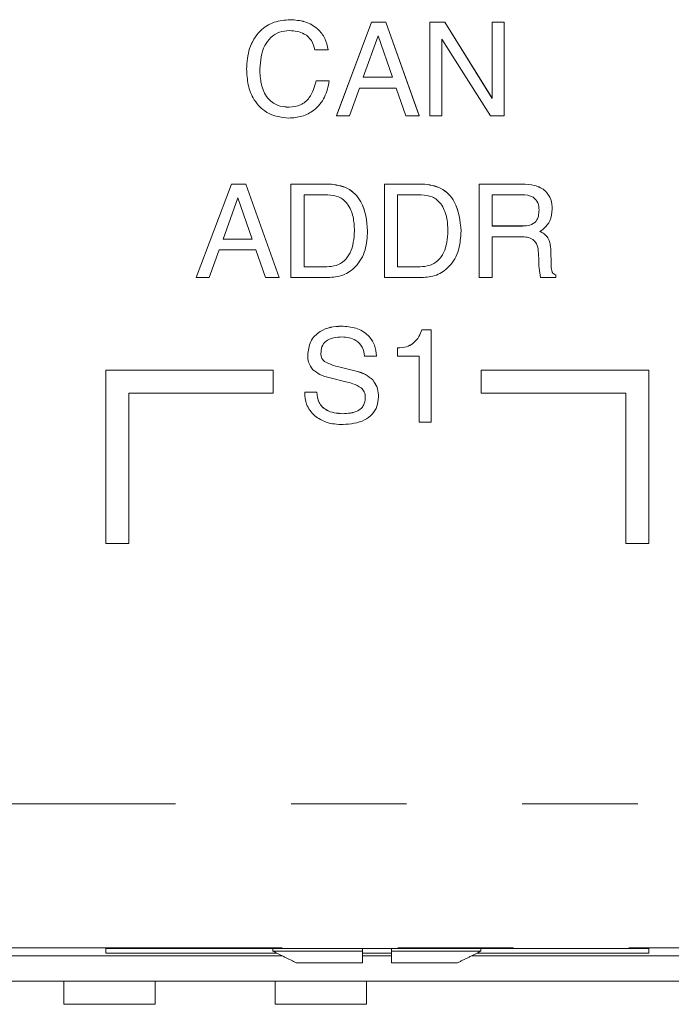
# Model space of a CAD drawing. Header units: inches. Extents: x 0.8 to 33.2, y 0.3 to 21.8.
# Tile 43 of 52: x 11.1 to 11.7, y 13.3 to 14.1. Entities that reach past the tile are written whole.
import ezdxf

# ---------------------------------------------------------------- set-up
doc = ezdxf.new("R2010")
doc.units = ezdxf.units.IN
doc.header["$MEASUREMENT"] = 0
doc.linetypes.add('PHANTOM', pattern=[0.5, 0.25, -0.05, 0.05, -0.05, 0.05, -0.05])

msp = doc.modelspace()

# ---------------------------------------------------------------- linework, layer by layer
at = {"color": 7, "linetype": 'Continuous', "lineweight": 15}
for p, q in [((11.35463, 14.13502), (11.35463, 14.13504)), ((11.39469, 14.05208), (11.42504, 14.13297)), ((11.39469, 14.05206), (11.42504, 14.13295)), ((11.42504, 14.13297), (11.43749, 14.13297)), ((11.42504, 14.13295), (11.42504, 14.13297)), ((11.42504, 14.13295), (11.43749, 14.13295)), ((11.43749, 14.13297), (11.46636, 14.05208)), ((11.43749, 14.13295), (11.43749, 14.13297)), ((11.43749, 14.13295), (11.46636, 14.05206)), ((11.47558, 14.13297), (11.48853, 14.13297)), ((11.47558, 14.13295), (11.47558, 14.13297)), ((11.47558, 14.05206), (11.47558, 14.13295)), ((11.47558, 14.13295), (11.48853, 14.13295)), ((11.48853, 14.13297), (11.52951, 14.06705)), ((11.48853, 14.13295), (11.48853, 14.13297)), ((11.48853, 14.13295), (11.52951, 14.06703)), ((11.52951, 14.13297), (11.53988, 14.13297)), ((11.52951, 14.13295), (11.52951, 14.13297)), ((11.52951, 14.06703), (11.52951, 14.13295)), ((11.52951, 14.13295), (11.53988, 14.13295)), ((11.53988, 14.13295), (11.53988, 14.13297)), ((11.53988, 14.13295), (11.53988, 14.05206)), ((11.43074, 14.12105), (11.41785, 14.08524)), ((11.43076, 14.12105), (11.43074, 14.12105)), ((11.44319, 14.08524), (11.43076, 14.12105)), ((11.52808, 14.05206), (11.48595, 14.11825)), ((11.48595, 14.11825), (11.48595, 14.05206)), ((11.38743, 14.1091), (11.37602, 14.1091)), ((11.38743, 14.1091), (11.38743, 14.10912)), ((11.31691, 14.09245), (11.31691, 14.09248)), ((11.37706, 14.08215), (11.38847, 14.08215)), ((11.37706, 14.08213), (11.37706, 14.08215)), ((11.37706, 14.08213), (11.38847, 14.08213)), ((11.38847, 14.08213), (11.38847, 14.08215)), ((11.41785, 14.08527), (11.44318, 14.08527)), ((11.41785, 14.08524), (11.44319, 14.08524)), ((11.41451, 14.07591), (11.4059, 14.05206)), ((11.44635, 14.07591), (11.41451, 14.07591)), ((11.45469, 14.05206), (11.44635, 14.07591)), ((11.35376, 14.05932), (11.35376, 14.05934)), ((11.39469, 14.05206), (11.39469, 14.05208)), ((11.4059, 14.05206), (11.39469, 14.05206)), ((11.46636, 14.05206), (11.45469, 14.05206)), ((11.46636, 14.05206), (11.46636, 14.05208)), ((11.48595, 14.05206), (11.47558, 14.05206)), ((11.53988, 14.05206), (11.52808, 14.05206)), ((11.27335, 13.91208), (11.3037, 13.99297)), ((11.27335, 13.91206), (11.3037, 13.99295)), ((11.3037, 13.99297), (11.31615, 13.99297)), ((11.3037, 13.99295), (11.3037, 13.99297)), ((11.3037, 13.99295), (11.31615, 13.99295)), ((11.31615, 13.99297), (11.34502, 13.91208)), ((11.31615, 13.99295), (11.31615, 13.99297)), ((11.31615, 13.99295), (11.34502, 13.91206)), ((11.35528, 13.99297), (11.38827, 13.99297)), ((11.35528, 13.99295), (11.35528, 13.99297)), ((11.35528, 13.91206), (11.35528, 13.99295)), ((11.35528, 13.99295), (11.38827, 13.99295)), ((11.38827, 13.99295), (11.38827, 13.99297)), ((11.43617, 13.99297), (11.46917, 13.99297)), ((11.43617, 13.99295), (11.43617, 13.99297)), ((11.43617, 13.99295), (11.46917, 13.99295)), ((11.43617, 13.91206), (11.43617, 13.99295)), ((11.46917, 13.99295), (11.46917, 13.99297)), ((11.5181, 13.99297), (11.55534, 13.99297)), ((11.5181, 13.99295), (11.5181, 13.99297)), ((11.5181, 13.91206), (11.5181, 13.99295)), ((11.5181, 13.99295), (11.55534, 13.99295)), ((11.55534, 13.99295), (11.55534, 13.99297)), ((11.30941, 13.98106), (11.29651, 13.94524)), ((11.30942, 13.98106), (11.30941, 13.98106)), ((11.32185, 13.94524), (11.30942, 13.98106)), ((11.38716, 13.98362), (11.36669, 13.98362)), ((11.36669, 13.98362), (11.36669, 13.92139)), ((11.46805, 13.98362), (11.44758, 13.98362)), ((11.44758, 13.98362), (11.44758, 13.92139)), ((11.55497, 13.98362), (11.52951, 13.98362)), ((11.52951, 13.98362), (11.52951, 13.95665)), ((11.58136, 13.97116), (11.58136, 13.97118)), ((11.52951, 13.95667), (11.55576, 13.95667)), ((11.52951, 13.95665), (11.55576, 13.95665)), ((11.55576, 13.95665), (11.55576, 13.95667)), ((11.29651, 13.94524), (11.32185, 13.94524)), ((11.29652, 13.94527), (11.32184, 13.94527)), ((11.42165, 13.95246), (11.42165, 13.95248)), ((11.50255, 13.95246), (11.50255, 13.95248)), ((11.55451, 13.94732), (11.52951, 13.94732)), ((11.52951, 13.94732), (11.52951, 13.91206)), ((11.57065, 13.95206), (11.57245, 13.95118)), ((11.57065, 13.95203), (11.57245, 13.95116)), ((11.57245, 13.95116), (11.57245, 13.95118)), ((11.58005, 13.93691), (11.58049, 13.92214)), ((11.58005, 13.93688), (11.58005, 13.93691)), ((11.58005, 13.93688), (11.58049, 13.92212)), ((11.29317, 13.93591), (11.28457, 13.91206)), ((11.32501, 13.93591), (11.29317, 13.93591)), ((11.33336, 13.91206), (11.32501, 13.93591)), ((11.56968, 13.92671), (11.56944, 13.93317)), ((11.36669, 13.92141), (11.38623, 13.92141)), ((11.36669, 13.92139), (11.38623, 13.92139)), ((11.38623, 13.92139), (11.38623, 13.92141)), ((11.44758, 13.92141), (11.46712, 13.92141)), ((11.44758, 13.92139), (11.46712, 13.92139)), ((11.46712, 13.92139), (11.46712, 13.92141)), ((11.58049, 13.92212), (11.58049, 13.92214)), ((11.27335, 13.91206), (11.27335, 13.91208)), ((11.28457, 13.91206), (11.27335, 13.91206)), ((11.34502, 13.91206), (11.33336, 13.91206)), ((11.34502, 13.91206), (11.34502, 13.91208)), ((11.3874, 13.91206), (11.35528, 13.91206)), ((11.46829, 13.91206), (11.43617, 13.91206)), ((11.52951, 13.91206), (11.5181, 13.91206)), ((11.58459, 13.91206), (11.5712, 13.91206)), ((11.58459, 13.91413), (11.58459, 13.91415)), ((11.58459, 13.91413), (11.58459, 13.91206)), ((11.39902, 13.87003), (11.39902, 13.87005)), ((11.46853, 13.86694), (11.47662, 13.86694)), ((11.46853, 13.86691), (11.46853, 13.86694)), ((11.46853, 13.86691), (11.47662, 13.86691)), ((11.47662, 13.86691), (11.47662, 13.86694)), ((11.47662, 13.86691), (11.47662, 13.78706)), ((11.44758, 13.85136), (11.44758, 13.85138)), ((11.46088, 13.85499), (11.46088, 13.85501)), ((11.3698, 13.84489), (11.3698, 13.84491)), ((11.42938, 13.8441), (11.41901, 13.8441)), ((11.42938, 13.8441), (11.42938, 13.84412)), ((11.44758, 13.8441), (11.44758, 13.85136)), ((11.46625, 13.8441), (11.44758, 13.8441)), ((11.46625, 13.78706), (11.46625, 13.8441)), ((11.38437, 13.83948), (11.38437, 13.8395)), ((11.3968, 13.83488), (11.41046, 13.83153)), ((11.3968, 13.83486), (11.3968, 13.83488)), ((11.3968, 13.83486), (11.41046, 13.83151)), ((11.33998, 13.83208), (11.19498, 13.83208)), ((11.19498, 13.83206), (11.19498, 13.83208)), ((11.19498, 13.83206), (11.19498, 13.68206)), ((11.33998, 13.83206), (11.19498, 13.83206)), ((11.33998, 13.83206), (11.33998, 13.83208)), ((11.33998, 13.81206), (11.33998, 13.83206)), ((11.41046, 13.83151), (11.41046, 13.83153)), ((11.66498, 13.83208), (11.51998, 13.83208)), ((11.51998, 13.83206), (11.51998, 13.83208)), ((11.66498, 13.83206), (11.51998, 13.83206)), ((11.51998, 13.83206), (11.51998, 13.81206)), ((11.66498, 13.83206), (11.66498, 13.83208)), ((11.66498, 13.68206), (11.66498, 13.83206)), ((11.40281, 13.82203), (11.38912, 13.82541)), ((11.42614, 13.82355), (11.42614, 13.82357)), ((11.21498, 13.81206), (11.33998, 13.81206)), ((11.21498, 13.68206), (11.21498, 13.81206)), ((11.36721, 13.81301), (11.37758, 13.81301)), ((11.36721, 13.81299), (11.36721, 13.81301)), ((11.36721, 13.81239), (11.36721, 13.81299)), ((11.36721, 13.81299), (11.37758, 13.81299)), ((11.37758, 13.81299), (11.37758, 13.81301)), ((11.43099, 13.80881), (11.43099, 13.80883)), ((11.51998, 13.81206), (11.64498, 13.81206)), ((11.64498, 13.81206), (11.64498, 13.68206)), ((11.39996, 13.79432), (11.39996, 13.79434)), ((11.47662, 13.78706), (11.46625, 13.78706)), ((11.19498, 13.68206), (11.21498, 13.68206)), ((11.64498, 13.68206), (11.66498, 13.68206)), ((11.34786, 13.32556), (11.08967, 13.32556)), ((11.66498, 13.33184), (11.19498, 13.33184)), ((11.19498, 13.33184), (11.19498, 13.32786)), ((11.19498, 13.32786), (11.34319, 13.32786)), ((11.33967, 13.3296), (11.41717, 13.3296)), ((11.41717, 13.33184), (11.41717, 13.3296)), ((11.41717, 13.32786), (11.44217, 13.32786)), ((11.44217, 13.32556), (11.41717, 13.32556)), ((11.44217, 13.33184), (11.44217, 13.3296)), ((11.44217, 13.3296), (11.51967, 13.3296)), ((11.93498, 13.32556), (11.51148, 13.32556)), ((11.51614, 13.32786), (11.66498, 13.32786)), ((11.66498, 13.32786), (11.66498, 13.33184)), ((11.35991, 13.3196), (11.41717, 13.3196)), ((11.44217, 13.3196), (11.49943, 13.3196)), ((10.66467, 13.3037), (11.91467, 13.3037)), ((11.15867, 13.2837), (11.15867, 13.3037)), ((11.23767, 13.2837), (11.23767, 13.3037)), ((11.34167, 13.2837), (11.34167, 13.3037)), ((11.42067, 13.2837), (11.42067, 13.3037)), ((11.23767, 13.2837), (11.15867, 13.2837)), ((11.42067, 13.2837), (11.34167, 13.2837))]:
    msp.add_line(p, q, dxfattribs=at)
at = {"color": 7, "linetype": 'PHANTOM', "lineweight": 0}
for p, q in [((7.25539, 13.45707), (11.97335, 13.45707)), ((12.09779, 13.33262), (7.13094, 13.33262))]:
    msp.add_line(p, q, dxfattribs=at)
at = {"color": 7, "linetype": 'Continuous', "lineweight": 15}
for points, knots in [([(11.31691, 14.09248), (11.31731, 14.09849), (11.31811, 14.1105), (11.32711, 14.1253), (11.34045, 14.13394), (11.3499, 14.13468), (11.35463, 14.13504)], [0, 0, 0, 0, 0.280598, 0.559835, 0.779627, 1, 1, 1, 1]), ([(11.31691, 14.09245), (11.31731, 14.09847), (11.31811, 14.11047), (11.32711, 14.12527), (11.34045, 14.13392), (11.3499, 14.13465), (11.35463, 14.13502)], [0, 0, 0, 0, 0.280597, 0.559834, 0.779627, 1, 1, 1, 1]), ([(11.35463, 14.13504), (11.35895, 14.13475), (11.36756, 14.13416), (11.3783, 14.12803), (11.38522, 14.11907), (11.38669, 14.11244), (11.38743, 14.10912)], [0, 0, 0, 0, 0.28043, 0.559781, 0.779678, 1, 1, 1, 1]), ([(11.35463, 14.13502), (11.35895, 14.13473), (11.36756, 14.13414), (11.3783, 14.12801), (11.38522, 14.11905), (11.38669, 14.11242), (11.38743, 14.1091)], [0, 0, 0, 0, 0.28043, 0.55978, 0.779678, 1, 1, 1, 1]), ([(11.35407, 14.12569), (11.35111, 14.12544), (11.3452, 14.12495), (11.33756, 14.11999), (11.32979, 14.10955), (11.32892, 14.0995), (11.32832, 14.09245)], [0, 0, 0, 0, 0.187124, 0.37394, 0.561195, 1, 1, 1, 1]), ([(11.37602, 14.1091), (11.37524, 14.11183), (11.37369, 14.11728), (11.36587, 14.12447), (11.35854, 14.12523), (11.35407, 14.12569)], [0, 0, 0, 0, 0.280772, 0.560901, 1, 1, 1, 1]), ([(11.35337, 14.04998), (11.34742, 14.05065), (11.33552, 14.05197), (11.32327, 14.06434), (11.31762, 14.07854), (11.31715, 14.08781), (11.31691, 14.09245)], [0, 0, 0, 0, 0.279337, 0.558251, 0.778863, 1, 1, 1, 1]), ([(11.32832, 14.09248), (11.32852, 14.08805), (11.32891, 14.07922), (11.33377, 14.06745), (11.34325, 14.06019), (11.35025, 14.05962), (11.35376, 14.05934)], [0, 0, 0, 0, 0.2812092, 0.5607167, 0.7798671, 1, 1, 1, 1]), ([(11.32832, 14.09245), (11.32852, 14.08803), (11.32891, 14.07919), (11.33377, 14.06743), (11.34325, 14.06017), (11.35025, 14.0596), (11.35376, 14.05932)], [0, 0, 0, 0, 0.281209, 0.560718, 0.779867, 1, 1, 1, 1]), ([(11.38847, 14.08213), (11.38744, 14.0773), (11.38538, 14.06766), (11.37635, 14.05677), (11.36496, 14.05079), (11.35723, 14.05025), (11.35337, 14.04998)], [0, 0, 0, 0, 0.28027, 0.559582, 0.779596, 1, 1, 1, 1]), ([(11.35376, 14.05934), (11.35711, 14.0597), (11.36382, 14.06042), (11.37337, 14.06866), (11.37566, 14.07704), (11.37706, 14.08215)], [0, 0, 0, 0, 0.2802561, 0.5601747, 1, 1, 1, 1]), ([(11.35376, 14.05932), (11.35711, 14.05968), (11.36382, 14.0604), (11.37337, 14.06864), (11.37566, 14.07701), (11.37706, 14.08213)], [0, 0, 0, 0, 0.280256, 0.560174, 1, 1, 1, 1]), ([(11.38827, 13.99297), (11.39383, 13.9923), (11.40495, 13.99095), (11.41943, 13.97554), (11.42081, 13.96122), (11.42165, 13.95248)], [0, 0, 0, 0, 0.280159, 0.56017, 1, 1, 1, 1]), ([(11.38827, 13.99295), (11.39383, 13.99228), (11.40495, 13.99093), (11.41943, 13.97551), (11.42081, 13.9612), (11.42165, 13.95246)], [0, 0, 0, 0, 0.280158, 0.56017, 1, 1, 1, 1]), ([(11.46917, 13.99297), (11.47473, 13.9923), (11.48584, 13.99095), (11.50032, 13.97554), (11.5017, 13.96122), (11.50255, 13.95248)], [0, 0, 0, 0, 0.280161, 0.56017, 1, 1, 1, 1]), ([(11.46917, 13.99295), (11.47473, 13.99228), (11.48584, 13.99093), (11.50032, 13.97551), (11.5017, 13.9612), (11.50255, 13.95246)], [0, 0, 0, 0, 0.2801601, 0.5601706, 1, 1, 1, 1]), ([(11.55534, 13.99297), (11.55895, 13.9928), (11.56615, 13.99245), (11.57561, 13.9879), (11.58078, 13.97972), (11.58117, 13.97403), (11.58136, 13.97118)], [0, 0, 0, 0, 0.28106, 0.560127, 0.779519, 1, 1, 1, 1]), ([(11.55534, 13.99295), (11.55895, 13.99277), (11.56615, 13.99242), (11.57561, 13.98788), (11.58078, 13.9797), (11.58117, 13.97401), (11.58136, 13.97116)], [0, 0, 0, 0, 0.28106, 0.560124, 0.779516, 1, 1, 1, 1]), ([(11.41025, 13.95246), (11.41006, 13.95655), (11.40969, 13.96473), (11.40531, 13.97556), (11.39689, 13.98272), (11.3904, 13.98332), (11.38716, 13.98362)], [0, 0, 0, 0, 0.281183, 0.560918, 0.780157, 1, 1, 1, 1]), ([(11.49114, 13.95246), (11.49095, 13.95655), (11.49059, 13.96473), (11.4862, 13.97556), (11.47778, 13.98272), (11.4713, 13.98332), (11.46805, 13.98362)], [0, 0, 0, 0, 0.281183, 0.560917, 0.780154, 1, 1, 1, 1]), ([(11.56996, 13.97033), (11.56984, 13.97251), (11.56962, 13.97684), (11.56421, 13.98321), (11.55848, 13.98346), (11.55497, 13.98362)], [0, 0, 0, 0, 0.281764, 0.559624, 1, 1, 1, 1]), ([(11.58136, 13.97116), (11.58108, 13.96762), (11.58057, 13.9613), (11.57631, 13.95669), (11.57443, 13.95466)], [0, 0, 0, 0, 0.559919, 1, 1, 1, 1]), ([(11.55576, 13.95667), (11.55789, 13.95676), (11.56212, 13.95694), (11.56758, 13.96012), (11.56972, 13.96536), (11.56988, 13.96868), (11.56996, 13.97035)], [0, 0, 0, 0, 0.281197, 0.558877, 0.77885, 1, 1, 1, 1]), ([(11.55576, 13.95665), (11.55789, 13.95674), (11.56212, 13.95692), (11.56758, 13.9601), (11.56972, 13.96534), (11.56988, 13.96866), (11.56996, 13.97033)], [0, 0, 0, 0, 0.281197, 0.558877, 0.77885, 1, 1, 1, 1]), ([(11.57443, 13.95466), (11.57376, 13.95412), (11.57256, 13.95316), (11.57123, 13.95238), (11.57065, 13.95203)], [0, 0, 0, 0, 0.559846, 1, 1, 1, 1]), ([(11.38623, 13.92141), (11.38901, 13.92161), (11.39457, 13.922), (11.40192, 13.92641), (11.40914, 13.93638), (11.40979, 13.94584), (11.41025, 13.95248)], [0, 0, 0, 0, 0.18721, 0.373842, 0.560891, 1, 1, 1, 1]), ([(11.38623, 13.92139), (11.38901, 13.92159), (11.39457, 13.92198), (11.40192, 13.92639), (11.40914, 13.93636), (11.40979, 13.94582), (11.41025, 13.95246)], [0, 0, 0, 0, 0.18721, 0.373844, 0.560891, 1, 1, 1, 1]), ([(11.42165, 13.95246), (11.4213, 13.94686), (11.42061, 13.9357), (11.41278, 13.92168), (11.40061, 13.91317), (11.39181, 13.91243), (11.3874, 13.91206)], [0, 0, 0, 0, 0.28076, 0.560123, 0.77978, 1, 1, 1, 1]), ([(11.46712, 13.92141), (11.4699, 13.92161), (11.47546, 13.922), (11.48281, 13.92641), (11.49003, 13.93638), (11.49068, 13.94584), (11.49114, 13.95248)], [0, 0, 0, 0, 0.187213, 0.373843, 0.560892, 1, 1, 1, 1]), ([(11.46712, 13.92139), (11.4699, 13.92159), (11.47546, 13.92198), (11.48281, 13.92639), (11.49003, 13.93636), (11.49068, 13.94582), (11.49114, 13.95246)], [0, 0, 0, 0, 0.187213, 0.373845, 0.560891, 1, 1, 1, 1]), ([(11.50255, 13.95246), (11.5022, 13.94686), (11.5015, 13.9357), (11.49367, 13.92168), (11.4815, 13.91317), (11.4727, 13.91243), (11.46829, 13.91206)], [0, 0, 0, 0, 0.28076, 0.560122, 0.779778, 1, 1, 1, 1]), ([(11.56944, 13.93317), (11.5693, 13.9354), (11.56901, 13.93981), (11.56531, 13.94532), (11.55972, 13.94712), (11.55625, 13.94725), (11.55451, 13.94732)], [0, 0, 0, 0, 0.2811888, 0.5581123, 0.7785683, 1, 1, 1, 1]), ([(11.57245, 13.95118), (11.57376, 13.95027), (11.57636, 13.94845), (11.57937, 13.94347), (11.57979, 13.93939), (11.58005, 13.93691)], [0, 0, 0, 0, 0.280206, 0.560355, 1, 1, 1, 1]), ([(11.57245, 13.95116), (11.57376, 13.95025), (11.57636, 13.94843), (11.57937, 13.94345), (11.57979, 13.93937), (11.58005, 13.93688)], [0, 0, 0, 0, 0.28021, 0.560357, 1, 1, 1, 1]), ([(11.5712, 13.91206), (11.57076, 13.91477), (11.56996, 13.91963), (11.56977, 13.92454), (11.56968, 13.92671)], [0, 0, 0, 0, 0.559524, 1, 1, 1, 1]), ([(11.58049, 13.92214), (11.58053, 13.92028), (11.58059, 13.91769), (11.58272, 13.91516), (11.58397, 13.91449), (11.58459, 13.91415)], [0, 0, 0, 0, 0.559229, 0.779216, 1, 1, 1, 1]), ([(11.58049, 13.92212), (11.58053, 13.92026), (11.58059, 13.91767), (11.58272, 13.91514), (11.58397, 13.91447), (11.58459, 13.91413)], [0, 0, 0, 0, 0.559229, 0.779216, 1, 1, 1, 1]), ([(11.3698, 13.84491), (11.37024, 13.84902), (11.37112, 13.85722), (11.37963, 13.8657), (11.38943, 13.86956), (11.39582, 13.86988), (11.39902, 13.87005)], [0, 0, 0, 0, 0.279424, 0.558235, 0.778847, 1, 1, 1, 1]), ([(11.3698, 13.84489), (11.37024, 13.849), (11.37112, 13.8572), (11.37963, 13.86568), (11.38943, 13.86953), (11.39582, 13.86986), (11.39902, 13.87003)], [0, 0, 0, 0, 0.279424, 0.558235, 0.778847, 1, 1, 1, 1]), ([(11.39902, 13.87005), (11.40321, 13.86978), (11.41159, 13.86924), (11.42202, 13.86316), (11.42821, 13.85397), (11.42899, 13.84741), (11.42938, 13.84412)], [0, 0, 0, 0, 0.280639, 0.559773, 0.779572, 1, 1, 1, 1]), ([(11.39902, 13.87003), (11.40321, 13.86976), (11.41159, 13.86922), (11.42202, 13.86314), (11.42821, 13.85395), (11.42899, 13.84739), (11.42938, 13.8441)], [0, 0, 0, 0, 0.280638, 0.559771, 0.779573, 1, 1, 1, 1]), ([(11.39939, 13.86069), (11.39694, 13.86058), (11.39206, 13.86037), (11.38556, 13.85764), (11.38162, 13.85234), (11.38134, 13.84847), (11.38119, 13.84653)], [0, 0, 0, 0, 0.281172, 0.560511, 0.779746, 1, 1, 1, 1]), ([(11.41901, 13.8441), (11.41855, 13.84677), (11.41764, 13.85211), (11.4122, 13.85778), (11.40572, 13.86038), (11.4015, 13.86059), (11.39939, 13.86069)], [0, 0, 0, 0, 0.2800151, 0.5586562, 0.7790619, 1, 1, 1, 1]), ([(11.46088, 13.85501), (11.46282, 13.85692), (11.46627, 13.86034), (11.46784, 13.86491), (11.46853, 13.86694)], [0, 0, 0, 0, 0.55869, 1, 1, 1, 1]), ([(11.46088, 13.85499), (11.46282, 13.8569), (11.46627, 13.86031), (11.46784, 13.86489), (11.46853, 13.86691)], [0, 0, 0, 0, 0.558687, 1, 1, 1, 1]), ([(11.44758, 13.85138), (11.45024, 13.85145), (11.455, 13.85159), (11.45909, 13.85396), (11.46088, 13.85501)], [0, 0, 0, 0, 0.560326, 1, 1, 1, 1]), ([(11.44758, 13.85136), (11.45024, 13.85143), (11.455, 13.85157), (11.45909, 13.85394), (11.46088, 13.85499)], [0, 0, 0, 0, 0.560327, 1, 1, 1, 1]), ([(11.37432, 13.83243), (11.3728, 13.83452), (11.37008, 13.83827), (11.36989, 13.84286), (11.3698, 13.84489)], [0, 0, 0, 0, 0.558115, 1, 1, 1, 1]), ([(11.38119, 13.84655), (11.38131, 13.845), (11.38152, 13.84224), (11.3835, 13.84034), (11.38437, 13.8395)], [0, 0, 0, 0, 0.560174, 1, 1, 1, 1]), ([(11.38119, 13.84653), (11.38131, 13.84498), (11.38152, 13.84222), (11.3835, 13.84032), (11.38437, 13.83948)], [0, 0, 0, 0, 0.560174, 1, 1, 1, 1]), ([(11.38437, 13.8395), (11.38659, 13.83838), (11.39057, 13.83639), (11.39489, 13.83534), (11.3968, 13.83488)], [0, 0, 0, 0, 0.559069, 1, 1, 1, 1]), ([(11.38437, 13.83948), (11.38659, 13.83836), (11.39057, 13.83636), (11.39489, 13.83532), (11.3968, 13.83486)], [0, 0, 0, 0, 0.559069, 1, 1, 1, 1]), ([(11.38912, 13.82541), (11.38609, 13.8262), (11.38069, 13.82759), (11.37626, 13.83095), (11.37432, 13.83243)], [0, 0, 0, 0, 0.560793, 1, 1, 1, 1]), ([(11.41046, 13.83153), (11.41372, 13.83067), (11.41954, 13.82913), (11.42413, 13.82527), (11.42614, 13.82357)], [0, 0, 0, 0, 0.560847, 1, 1, 1, 1]), ([(11.41046, 13.83151), (11.41372, 13.83065), (11.41954, 13.82911), (11.42413, 13.82525), (11.42614, 13.82355)], [0, 0, 0, 0, 0.560847, 1, 1, 1, 1]), ([(11.41616, 13.81676), (11.41379, 13.81805), (11.40955, 13.82037), (11.40487, 13.82152), (11.40281, 13.82203)], [0, 0, 0, 0, 0.558877, 1, 1, 1, 1]), ([(11.42614, 13.82357), (11.42779, 13.82106), (11.43074, 13.81655), (11.43091, 13.81119), (11.43099, 13.80883)], [0, 0, 0, 0, 0.557928, 1, 1, 1, 1]), ([(11.42614, 13.82355), (11.42779, 13.82104), (11.43074, 13.81653), (11.43091, 13.81117), (11.43099, 13.80881)], [0, 0, 0, 0, 0.557925, 1, 1, 1, 1]), ([(11.37583, 13.79239), (11.37299, 13.79562), (11.3679, 13.8014), (11.36742, 13.80902), (11.36721, 13.81239)], [0, 0, 0, 0, 0.55821, 1, 1, 1, 1]), ([(11.37758, 13.81301), (11.37796, 13.80992), (11.37871, 13.80375), (11.38705, 13.79544), (11.39506, 13.79476), (11.39996, 13.79434)], [0, 0, 0, 0, 0.280801, 0.560341, 1, 1, 1, 1]), ([(11.37758, 13.81299), (11.37796, 13.8099), (11.37871, 13.80373), (11.38705, 13.79542), (11.39506, 13.79474), (11.39996, 13.79432)], [0, 0, 0, 0, 0.280804, 0.560342, 1, 1, 1, 1]), ([(11.43099, 13.80881), (11.43077, 13.80607), (11.43032, 13.80061), (11.42581, 13.79351), (11.41614, 13.78632), (11.40686, 13.78554), (11.40035, 13.78499)], [0, 0, 0, 0, 0.187164, 0.373937, 0.561147, 1, 1, 1, 1]), ([(11.4196, 13.80806), (11.4195, 13.80992), (11.41932, 13.81323), (11.41712, 13.81569), (11.41616, 13.81676)], [0, 0, 0, 0, 0.5608401, 1, 1, 1, 1]), ([(11.39996, 13.79434), (11.4046, 13.79459), (11.41041, 13.7949), (11.41602, 13.79878), (11.41897, 13.80234), (11.41935, 13.80579), (11.4196, 13.80808)], [0, 0, 0, 0, 0.499283, 0.625057, 0.750645, 1, 1, 1, 1]), ([(11.39996, 13.79432), (11.4046, 13.79457), (11.41041, 13.79488), (11.41602, 13.79876), (11.41897, 13.80232), (11.41935, 13.80577), (11.4196, 13.80806)], [0, 0, 0, 0, 0.499284, 0.625058, 0.75065, 1, 1, 1, 1]), ([(11.40035, 13.78499), (11.39538, 13.78519), (11.38652, 13.78556), (11.37909, 13.79031), (11.37583, 13.79239)], [0, 0, 0, 0, 0.560555, 1, 1, 1, 1]), ([(11.41717, 13.3196), (11.41717, 13.32234), (11.41717, 13.32567), (11.41717, 13.32901), (11.41717, 13.3296)], [0, 0, 0, 0, 0.822277, 1, 1, 1, 1]), ([(11.44217, 13.3296), (11.44217, 13.32765), (11.44217, 13.32431), (11.44217, 13.32098), (11.44217, 13.3196)], [0, 0, 0, 0, 0.5843326, 1, 1, 1, 1])]:
    msp.add_open_spline(points, degree=3, knots=knots, dxfattribs=at)
for points in [[(11.33967, 13.33184), (11.33967, 13.3296)], [(11.33967, 13.3296), (11.35991, 13.3196)], [(11.49943, 13.3196), (11.51967, 13.3296)], [(11.51967, 13.3296), (11.51967, 13.33184)]]:
    msp.add_open_spline(points, degree=1, dxfattribs=at)

doc.saveas('drawing.dxf')
